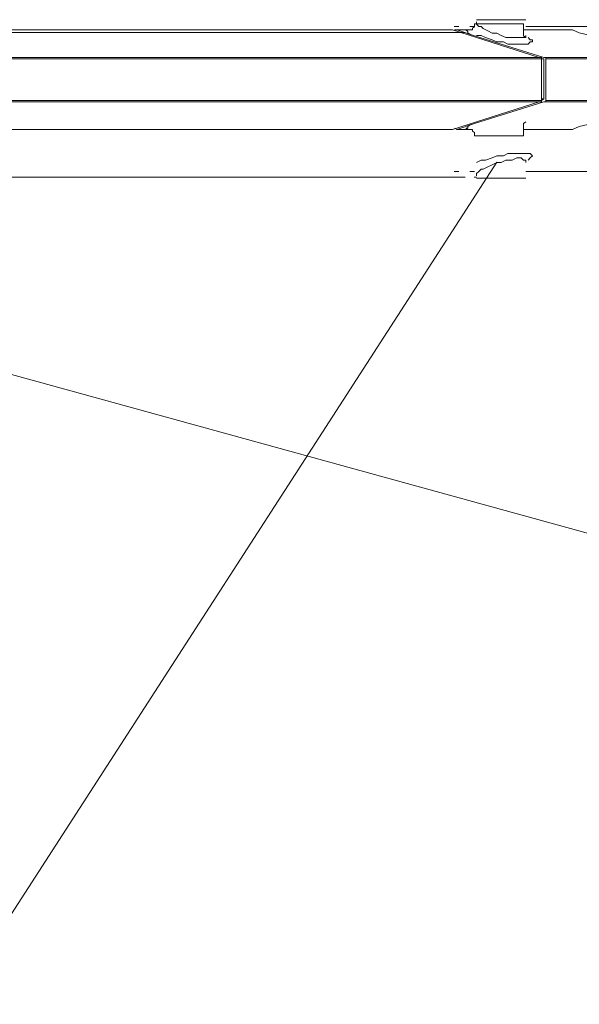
# Model space of a CAD drawing. Extents: x 44 to 177, y -263 to -14.
# Tile 81 of 256: x 129.96 to 134.71, y -189.89 to -181.54. Entities that reach past the tile are written whole.
import ezdxf

# ---------------------------------------------------------------- set-up
doc = ezdxf.new("R2010")
doc.units = 0
doc.header["$MEASUREMENT"] = 0
doc.layers.add('Livello 1', color=7, linetype='Continuous', lineweight=0)

# ---------------------------------------------------------------- blocks, each defined once
blk = doc.blocks.new('Block_0')
at = {"layer": 'Livello 1', "color": 250, "lineweight": 9, "true_color": 0x333333}
for points, knots in [([(134.2512, -181.5353), (134.2512, -181.5353), (134.2512, -181.5353), (134.2512, -181.5353), (134.2512, -181.5353), (134.2322, -181.5353), (134.2322, -181.5353), (134.2322, -181.5353), (134.1942, -181.5353), (134.1942, -181.5353), (134.1942, -181.5353), (134.1182, -181.5353), (134.1182, -181.5353), (134.1182, -181.5353), (134.0432, -181.5353), (134.0432, -181.5353), (134.0432, -181.5353), (133.9482, -181.5353), (133.9482, -181.5353), (133.9482, -181.5353), (133.8912, -181.5353), (133.8912, -181.5353), (133.8912, -181.5353), (133.8342, -181.5353), (133.8342, -181.5353)], [0, 0, 0, 0, 1, 1, 1, 2, 2, 2, 3, 3, 3, 4, 4, 4, 5, 5, 5, 6, 6, 6, 7, 7, 7, 8, 8, 8, 8]), ([(133.8342, -181.5543), (133.8342, -181.5543), (133.8342, -181.5543), (133.8342, -181.5543), (133.8342, -181.5543), (133.8342, -181.5733), (133.8342, -181.5733), (133.8342, -181.5733), (133.8532, -181.5923), (133.8532, -181.5923), (133.8532, -181.5923), (133.8722, -181.5923), (133.8722, -181.5923), (133.8722, -181.5923), (133.8912, -181.6113), (133.8912, -181.6113), (133.8912, -181.6113), (133.9292, -181.6303), (133.9292, -181.6303), (133.9292, -181.6303), (133.9672, -181.6493), (133.9672, -181.6493), (133.9672, -181.6493), (134.0052, -181.6493), (134.0052, -181.6493), (134.0052, -181.6493), (134.0432, -181.6683), (134.0432, -181.6683), (134.0432, -181.6683), (134.0812, -181.6863), (134.0812, -181.6863), (134.0812, -181.6863), (134.1182, -181.6863), (134.1182, -181.6863), (134.1182, -181.6863), (134.1372, -181.6863), (134.1372, -181.6863), (134.1372, -181.6863), (134.1752, -181.6863), (134.1752, -181.6863), (134.1752, -181.6863), (134.2132, -181.6863), (134.2132, -181.6863), (134.2132, -181.6863), (134.2322, -181.6863), (134.2322, -181.6863), (134.2322, -181.6863), (134.2512, -181.6863), (134.2512, -181.6863), (134.2512, -181.6863), (134.2512, -181.6683), (134.2512, -181.6683)], [0, 0, 0, 0, 1, 1, 1, 2, 2, 2, 3, 3, 3, 4, 4, 4, 5, 5, 5, 6, 6, 6, 7, 7, 7, 8, 8, 8, 9, 9, 9, 10, 10, 10, 11, 11, 11, 12, 12, 12, 13, 13, 13, 14, 14, 14, 15, 15, 15, 16, 16, 16, 17, 17, 17, 17]), ([(133.6286, -181.6212), (133.6286, -181.6212), (132.8926, -181.6212), (132.8926, -181.6212), (132.8926, -181.6212), (132.1376, -181.6212), (132.1376, -181.6212), (132.1376, -181.6212), (131.3446, -181.6212), (131.3446, -181.6212), (131.3446, -181.6212), (130.5326, -181.6212), (130.5326, -181.6212), (130.5326, -181.6212), (129.7206, -181.6212), (129.7206, -181.6212), (129.7206, -181.6212), (128.8526, -181.6212), (128.8526, -181.6212), (128.8526, -181.6212), (127.9836, -181.6212), (127.9836, -181.6212), (127.9836, -181.6212), (127.0966, -181.6212), (127.0966, -181.6212), (127.0966, -181.6212), (126.1906, -181.6212), (126.1906, -181.6212), (126.1906, -181.6212), (125.2846, -181.6212), (125.2846, -181.6212), (125.2846, -181.6212), (124.3406, -181.6212), (124.3406, -181.6212), (124.3406, -181.6212), (123.3966, -181.6212), (123.3966, -181.6212), (123.3966, -181.6212), (122.4336, -181.6212), (122.4336, -181.6212), (122.4336, -181.6212), (121.4706, -181.6212), (121.4706, -181.6212), (121.4706, -181.6212), (120.4886, -181.6212), (120.4886, -181.6212), (120.4886, -181.6212), (119.5066, -181.6212), (119.5066, -181.6212), (119.5066, -181.6212), (118.5256, -181.6212), (118.5256, -181.6212), (118.5256, -181.6212), (117.5246, -181.6212), (117.5246, -181.6212), (117.5246, -181.6212), (116.5426, -181.6212), (116.5426, -181.6212), (116.5426, -181.6212), (115.5426, -181.6212), (115.5426, -181.6212), (115.5426, -181.6212), (114.5416, -181.6212), (114.5416, -181.6212), (114.5416, -181.6212), (113.5606, -181.6212), (113.5606, -181.6212), (113.5606, -181.6212), (112.5596, -181.6212), (112.5596, -181.6212), (112.5596, -181.6212), (111.5776, -181.6212), (111.5776, -181.6212), (111.5776, -181.6212), (110.6146, -181.6212), (110.6146, -181.6212), (110.6146, -181.6212), (109.6336, -181.6212), (109.6336, -181.6212), (109.6336, -181.6212), (108.6896, -181.6212), (108.6896, -181.6212), (108.6896, -181.6212), (107.7266, -181.6212), (107.7266, -181.6212), (107.7266, -181.6212), (106.8016, -181.6212), (106.8016, -181.6212), (106.8016, -181.6212), (105.8766, -181.6212), (105.8766, -181.6212), (105.8766, -181.6212), (104.9696, -181.6212), (104.9696, -181.6212), (104.9696, -181.6212), (104.0826, -181.6212), (104.0826, -181.6212), (104.0826, -181.6212), (103.2146, -181.6212), (103.2146, -181.6212), (103.2146, -181.6212), (102.3646, -181.6212), (102.3646, -181.6212), (102.3646, -181.6212), (101.5336, -181.6212), (101.5336, -181.6212), (101.5336, -181.6212), (100.7226, -181.6212), (100.7226, -181.6212), (100.7226, -181.6212), (99.9486, -181.6212), (99.9486, -181.6212), (99.9486, -181.6212), (99.1746, -181.6212), (99.1746, -181.6212), (99.1746, -181.6212), (98.4376, -181.6212), (98.4376, -181.6212)], [0, 0, 0, 0, 1, 1, 1, 2, 2, 2, 3, 3, 3, 4, 4, 4, 5, 5, 5, 6, 6, 6, 7, 7, 7, 8, 8, 8, 9, 9, 9, 10, 10, 10, 11, 11, 11, 12, 12, 12, 13, 13, 13, 14, 14, 14, 15, 15, 15, 16, 16, 16, 17, 17, 17, 18, 18, 18, 19, 19, 19, 20, 20, 20, 21, 21, 21, 22, 22, 22, 23, 23, 23, 24, 24, 24, 25, 25, 25, 26, 26, 26, 27, 27, 27, 28, 28, 28, 29, 29, 29, 30, 30, 30, 31, 31, 31, 32, 32, 32, 33, 33, 33, 34, 34, 34, 35, 35, 35, 36, 36, 36, 37, 37, 37, 38, 38, 38, 39, 39, 39, 39]), ([(98.4566, -181.6212), (98.4566, -181.6212), (99.1926, -181.6212), (99.1926, -181.6212), (99.1926, -181.6212), (99.9486, -181.6212), (99.9486, -181.6212), (99.9486, -181.6212), (100.7406, -181.6212), (100.7406, -181.6212), (100.7406, -181.6212), (101.5336, -181.6212), (101.5336, -181.6212), (101.5336, -181.6212), (102.3646, -181.6212), (102.3646, -181.6212), (102.3646, -181.6212), (103.2146, -181.6212), (103.2146, -181.6212), (103.2146, -181.6212), (104.0826, -181.6212), (104.0826, -181.6212), (104.0826, -181.6212), (104.9696, -181.6212), (104.9696, -181.6212), (104.9696, -181.6212), (105.8766, -181.6212), (105.8766, -181.6212), (105.8766, -181.6212), (106.8016, -181.6212), (106.8016, -181.6212), (106.8016, -181.6212), (107.7456, -181.6212), (107.7456, -181.6212), (107.7456, -181.6212), (108.6896, -181.6212), (108.6896, -181.6212), (108.6896, -181.6212), (109.6336, -181.6212), (109.6336, -181.6212), (109.6336, -181.6212), (110.6146, -181.6212), (110.6146, -181.6212), (110.6146, -181.6212), (111.5776, -181.6212), (111.5776, -181.6212), (111.5776, -181.6212), (112.5596, -181.6212), (112.5596, -181.6212), (112.5596, -181.6212), (113.5606, -181.6212), (113.5606, -181.6212), (113.5606, -181.6212), (114.5416, -181.6212), (114.5416, -181.6212), (114.5416, -181.6212), (115.5426, -181.6212), (115.5426, -181.6212), (115.5426, -181.6212), (116.5426, -181.6212), (116.5426, -181.6212), (116.5426, -181.6212), (117.5246, -181.6212), (117.5246, -181.6212), (117.5246, -181.6212), (118.5256, -181.6212), (118.5256, -181.6212), (118.5256, -181.6212), (119.5066, -181.6212), (119.5066, -181.6212), (119.5066, -181.6212), (120.4886, -181.6212), (120.4886, -181.6212), (120.4886, -181.6212), (121.4706, -181.6212), (121.4706, -181.6212), (121.4706, -181.6212), (122.4336, -181.6212), (122.4336, -181.6212), (122.4336, -181.6212), (123.3966, -181.6212), (123.3966, -181.6212), (123.3966, -181.6212), (124.3406, -181.6212), (124.3406, -181.6212), (124.3406, -181.6212), (125.2656, -181.6212), (125.2656, -181.6212), (125.2656, -181.6212), (126.1906, -181.6212), (126.1906, -181.6212), (126.1906, -181.6212), (127.0966, -181.6212), (127.0966, -181.6212), (127.0966, -181.6212), (127.9836, -181.6212), (127.9836, -181.6212), (127.9836, -181.6212), (128.8526, -181.6212), (128.8526, -181.6212), (128.8526, -181.6212), (129.7016, -181.6212), (129.7016, -181.6212), (129.7016, -181.6212), (130.5326, -181.6212), (130.5326, -181.6212), (130.5326, -181.6212), (131.3446, -181.6212), (131.3446, -181.6212), (131.3446, -181.6212), (132.1186, -181.6212), (132.1186, -181.6212), (132.1186, -181.6212), (132.8926, -181.6212), (132.8926, -181.6212), (132.8926, -181.6212), (133.6286, -181.6212), (133.6286, -181.6212)], [0, 0, 0, 0, 1, 1, 1, 2, 2, 2, 3, 3, 3, 4, 4, 4, 5, 5, 5, 6, 6, 6, 7, 7, 7, 8, 8, 8, 9, 9, 9, 10, 10, 10, 11, 11, 11, 12, 12, 12, 13, 13, 13, 14, 14, 14, 15, 15, 15, 16, 16, 16, 17, 17, 17, 18, 18, 18, 19, 19, 19, 20, 20, 20, 21, 21, 21, 22, 22, 22, 23, 23, 23, 24, 24, 24, 25, 25, 25, 26, 26, 26, 27, 27, 27, 28, 28, 28, 29, 29, 29, 30, 30, 30, 31, 31, 31, 32, 32, 32, 33, 33, 33, 34, 34, 34, 35, 35, 35, 36, 36, 36, 37, 37, 37, 38, 38, 38, 39, 39, 39, 39]), ([(133.7382, -181.6449), (133.7382, -181.6449), (133.6052, -181.6449), (133.6052, -181.6449), (133.6052, -181.6449), (132.8662, -181.6449), (132.8662, -181.6449), (132.8662, -181.6449), (132.1082, -181.6449), (132.1082, -181.6449), (132.1082, -181.6449), (131.3122, -181.6449), (131.3122, -181.6449), (131.3122, -181.6449), (130.4972, -181.6449), (130.4972, -181.6449), (130.4972, -181.6449), (129.6632, -181.6449), (129.6632, -181.6449), (129.6632, -181.6449), (128.8102, -181.6449), (128.8102, -181.6449), (128.8102, -181.6449), (127.9382, -181.6449), (127.9382, -181.6449), (127.9382, -181.6449), (127.0482, -181.6449), (127.0482, -181.6449), (127.0482, -181.6449), (126.1382, -181.6449), (126.1382, -181.6449), (126.1382, -181.6449), (125.2092, -181.6449), (125.2092, -181.6449), (125.2092, -181.6449), (124.2802, -181.6449), (124.2802, -181.6449), (124.2802, -181.6449), (123.3332, -181.6449), (123.3332, -181.6449)], [0, 0, 0, 0, 1, 1, 1, 2, 2, 2, 3, 3, 3, 4, 4, 4, 5, 5, 5, 6, 6, 6, 7, 7, 7, 8, 8, 8, 9, 9, 9, 10, 10, 10, 11, 11, 11, 12, 12, 12, 13, 13, 13, 13]), ([(133.761, -181.6214), (133.761, -181.6214), (133.761, -181.6214), (133.761, -181.6214), (133.761, -181.6214), (133.742, -181.6214), (133.742, -181.6214)], [0, 0, 0, 0, 1, 1, 1, 2, 2, 2, 2]), ([(133.817, -181.6734), (133.817, -181.6734), (133.78, -181.6604), (133.78, -181.6604), (133.78, -181.6604), (133.761, -181.6474), (133.761, -181.6474), (133.761, -181.6474), (133.761, -181.6344), (133.761, -181.6344), (133.761, -181.6344), (133.742, -181.6214), (133.742, -181.6214), (133.742, -181.6214), (133.761, -181.6214), (133.761, -181.6214)], [0, 0, 0, 0, 1, 1, 1, 2, 2, 2, 3, 3, 3, 4, 4, 4, 5, 5, 5, 5]), ([(133.7782, -181.5923), (133.7782, -181.5923), (133.7972, -181.5923), (133.7972, -181.5923), (133.7972, -181.5923), (133.8152, -181.5923), (133.8152, -181.5923), (133.8152, -181.5923), (133.8152, -181.5733), (133.8152, -181.5733)], [0, 0, 0, 0, 1, 1, 1, 2, 2, 2, 3, 3, 3, 3]), ([(133.7986, -181.6082), (133.7986, -181.6082), (133.7986, -181.6212), (133.7986, -181.6212), (133.7986, -181.6212), (133.7796, -181.6212), (133.7796, -181.6212)], [0, 0, 0, 0, 1, 1, 1, 2, 2, 2, 2]), ([(133.8366, -181.5692), (133.8366, -181.5692), (133.8366, -181.5692), (133.8366, -181.5692), (133.8366, -181.5692), (133.8176, -181.5692), (133.8176, -181.5692), (133.8176, -181.5692), (133.8176, -181.5822), (133.8176, -181.5822)], [0, 0, 0, 0, 1, 1, 1, 2, 2, 2, 3, 3, 3, 3]), ([(133.836, -181.5694), (133.836, -181.5694), (133.855, -181.5694), (133.855, -181.5694), (133.855, -181.5694), (133.893, -181.5694), (133.893, -181.5694), (133.893, -181.5694), (133.95, -181.5694), (133.95, -181.5694), (133.95, -181.5694), (134.025, -181.5694), (134.025, -181.5694), (134.025, -181.5694), (134.101, -181.5694), (134.101, -181.5694), (134.101, -181.5694), (134.157, -181.5694), (134.157, -181.5694), (134.157, -181.5694), (134.195, -181.5694), (134.195, -181.5694), (134.195, -181.5694), (134.214, -181.5694), (134.214, -181.5694)], [0, 0, 0, 0, 1, 1, 1, 2, 2, 2, 3, 3, 3, 4, 4, 4, 5, 5, 5, 6, 6, 6, 7, 7, 7, 8, 8, 8, 8]), ([(134.2326, -181.5822), (134.2326, -181.5822), (134.2326, -181.5692), (134.2326, -181.5692), (134.2326, -181.5692), (134.2136, -181.5692), (134.2136, -181.5692)], [0, 0, 0, 0, 1, 1, 1, 2, 2, 2, 2]), ([(134.629, -181.6214), (134.629, -181.6214), (134.629, -181.6214), (134.629, -181.6214), (134.629, -181.6214), (134.648, -181.6214), (134.648, -181.6214)], [0, 0, 0, 0, 1, 1, 1, 2, 2, 2, 2]), ([(140.5952, -181.5923), (140.5952, -181.5923), (140.4052, -181.5923), (140.4052, -181.5923), (140.4052, -181.5923), (140.0832, -181.5923), (140.0832, -181.5923), (140.0832, -181.5923), (139.7242, -181.5923), (139.7242, -181.5923), (139.7242, -181.5923), (139.3262, -181.5923), (139.3262, -181.5923), (139.3262, -181.5923), (138.8902, -181.5923), (138.8902, -181.5923), (138.8902, -181.5923), (138.4362, -181.5923), (138.4362, -181.5923), (138.4362, -181.5923), (137.9432, -181.5923), (137.9432, -181.5923), (137.9432, -181.5923), (137.3942, -181.5923), (137.3942, -181.5923), (137.3942, -181.5923), (136.8452, -181.5923), (136.8452, -181.5923), (136.8452, -181.5923), (136.2392, -181.5923), (136.2392, -181.5923), (136.2392, -181.5923), (135.6142, -181.5923), (135.6142, -181.5923), (135.6142, -181.5923), (134.9522, -181.5923), (134.9522, -181.5923), (134.9522, -181.5923), (134.6682, -181.5923), (134.6682, -181.5923)], [0, 0, 0, 0, 1, 1, 1, 2, 2, 2, 3, 3, 3, 4, 4, 4, 5, 5, 5, 6, 6, 6, 7, 7, 7, 8, 8, 8, 9, 9, 9, 10, 10, 10, 11, 11, 11, 12, 12, 12, 13, 13, 13, 13]), ([(135.63, -181.8164), (135.63, -181.8164), (135.63, -181.8164), (135.63, -181.8164), (135.63, -181.8164), (135.385, -181.7774), (135.385, -181.7774), (135.385, -181.7774), (135.139, -181.7384), (135.139, -181.7384), (135.139, -181.7384), (134.875, -181.6864), (134.875, -181.6864), (134.875, -181.6864), (134.705, -181.6474), (134.705, -181.6474)], [0, 0, 0, 0, 1, 1, 1, 2, 2, 2, 3, 3, 3, 4, 4, 4, 5, 5, 5, 5]), ([(134.2702, -181.6863), (134.2702, -181.6863), (134.2702, -181.6863), (134.2702, -181.6863), (134.2702, -181.6863), (134.2892, -181.7053), (134.2892, -181.7053), (134.2892, -181.7053), (134.3082, -181.7053), (134.3082, -181.7053), (134.3082, -181.7053), (134.3082, -181.7243), (134.3082, -181.7243), (134.3082, -181.7243), (134.2892, -181.7243), (134.2892, -181.7243), (134.2892, -181.7243), (134.2702, -181.7433), (134.2702, -181.7433), (134.2702, -181.7433), (134.2512, -181.7433), (134.2512, -181.7433), (134.2512, -181.7433), (134.2322, -181.7433), (134.2322, -181.7433), (134.2322, -181.7433), (134.1942, -181.7433), (134.1942, -181.7433), (134.1942, -181.7433), (134.1562, -181.7433), (134.1562, -181.7433), (134.1562, -181.7433), (134.0992, -181.7433), (134.0992, -181.7433), (134.0992, -181.7433), (134.0622, -181.7243), (134.0622, -181.7243), (134.0622, -181.7243), (134.0052, -181.7243), (134.0052, -181.7243), (134.0052, -181.7243), (133.9672, -181.7053), (133.9672, -181.7053), (133.9672, -181.7053), (133.9102, -181.6863), (133.9102, -181.6863), (133.9102, -181.6863), (133.8722, -181.6683), (133.8722, -181.6683), (133.8722, -181.6683), (133.8342, -181.6683), (133.8342, -181.6683)], [0, 0, 0, 0, 1, 1, 1, 2, 2, 2, 3, 3, 3, 4, 4, 4, 5, 5, 5, 6, 6, 6, 7, 7, 7, 8, 8, 8, 9, 9, 9, 10, 10, 10, 11, 11, 11, 12, 12, 12, 13, 13, 13, 14, 14, 14, 15, 15, 15, 16, 16, 16, 17, 17, 17, 17]), ([(134.2516, -181.6862), (134.2516, -181.6862), (134.2516, -181.6862), (134.2516, -181.6862), (134.2516, -181.6862), (134.2326, -181.6732), (134.2326, -181.6732)], [0, 0, 0, 0, 1, 1, 1, 2, 2, 2, 2]), ([(97.7016, -181.8552), (97.7016, -181.8552), (98.4566, -181.8552), (98.4566, -181.8552), (98.4566, -181.8552), (99.2116, -181.8552), (99.2116, -181.8552), (99.2116, -181.8552), (100.0236, -181.8552), (100.0236, -181.8552), (100.0236, -181.8552), (100.8356, -181.8552), (100.8356, -181.8552), (100.8356, -181.8552), (101.6846, -181.8552), (101.6846, -181.8552), (101.6846, -181.8552), (102.5346, -181.8552), (102.5346, -181.8552), (102.5346, -181.8552), (103.4216, -181.8552), (103.4216, -181.8552), (103.4216, -181.8552), (104.3286, -181.8552), (104.3286, -181.8552), (104.3286, -181.8552), (105.2346, -181.8552), (105.2346, -181.8552), (105.2346, -181.8552), (106.1596, -181.8552), (106.1596, -181.8552), (106.1596, -181.8552), (107.1226, -181.8552), (107.1226, -181.8552), (107.1226, -181.8552), (108.0666, -181.8552), (108.0666, -181.8552), (108.0666, -181.8552), (109.0476, -181.8552), (109.0476, -181.8552), (109.0476, -181.8552), (110.0296, -181.8552), (110.0296, -181.8552), (110.0296, -181.8552), (111.0116, -181.8552), (111.0116, -181.8552), (111.0116, -181.8552), (112.0116, -181.8552), (112.0116, -181.8552), (112.0116, -181.8552), (113.0126, -181.8552), (113.0126, -181.8552), (113.0126, -181.8552), (114.0136, -181.8552), (114.0136, -181.8552), (114.0136, -181.8552), (115.0326, -181.8552), (115.0326, -181.8552), (115.0326, -181.8552), (116.0336, -181.8552), (116.0336, -181.8552), (116.0336, -181.8552), (117.0526, -181.8552), (117.0526, -181.8552), (117.0526, -181.8552), (118.0536, -181.8552), (118.0536, -181.8552), (118.0536, -181.8552), (119.0726, -181.8552), (119.0726, -181.8552), (119.0726, -181.8552), (120.0736, -181.8552), (120.0736, -181.8552), (120.0736, -181.8552), (121.0556, -181.8552), (121.0556, -181.8552), (121.0556, -181.8552), (122.0556, -181.8552), (122.0556, -181.8552), (122.0556, -181.8552), (123.0376, -181.8552), (123.0376, -181.8552), (123.0376, -181.8552), (124.0006, -181.8552), (124.0006, -181.8552), (124.0006, -181.8552), (124.9636, -181.8552), (124.9636, -181.8552), (124.9636, -181.8552), (125.9076, -181.8552), (125.9076, -181.8552), (125.9076, -181.8552), (126.8326, -181.8552), (126.8326, -181.8552), (126.8326, -181.8552), (127.7576, -181.8552), (127.7576, -181.8552), (127.7576, -181.8552), (128.6636, -181.8552), (128.6636, -181.8552), (128.6636, -181.8552), (129.5316, -181.8552), (129.5316, -181.8552), (129.5316, -181.8552), (130.4006, -181.8552), (130.4006, -181.8552), (130.4006, -181.8552), (131.2316, -181.8552), (131.2316, -181.8552), (131.2316, -181.8552), (132.0616, -181.8552), (132.0616, -181.8552), (132.0616, -181.8552), (132.8546, -181.8552), (132.8546, -181.8552), (132.8546, -181.8552), (133.6286, -181.8552), (133.6286, -181.8552), (133.6286, -181.8552), (134.3656, -181.8552), (134.3656, -181.8552)], [0, 0, 0, 0, 1, 1, 1, 2, 2, 2, 3, 3, 3, 4, 4, 4, 5, 5, 5, 6, 6, 6, 7, 7, 7, 8, 8, 8, 9, 9, 9, 10, 10, 10, 11, 11, 11, 12, 12, 12, 13, 13, 13, 14, 14, 14, 15, 15, 15, 16, 16, 16, 17, 17, 17, 18, 18, 18, 19, 19, 19, 20, 20, 20, 21, 21, 21, 22, 22, 22, 23, 23, 23, 24, 24, 24, 25, 25, 25, 26, 26, 26, 27, 27, 27, 28, 28, 28, 29, 29, 29, 30, 30, 30, 31, 31, 31, 32, 32, 32, 33, 33, 33, 34, 34, 34, 35, 35, 35, 36, 36, 36, 37, 37, 37, 38, 38, 38, 39, 39, 39, 40, 40, 40, 40]), ([(134.3836, -181.8682), (134.3836, -181.8682), (133.6286, -181.8682), (133.6286, -181.8682), (133.6286, -181.8682), (132.8546, -181.8682), (132.8546, -181.8682), (132.8546, -181.8682), (132.0616, -181.8682), (132.0616, -181.8682), (132.0616, -181.8682), (131.2496, -181.8682), (131.2496, -181.8682), (131.2496, -181.8682), (130.4006, -181.8682), (130.4006, -181.8682), (130.4006, -181.8682), (129.5506, -181.8682), (129.5506, -181.8682), (129.5506, -181.8682), (128.6636, -181.8682), (128.6636, -181.8682), (128.6636, -181.8682), (127.7576, -181.8682), (127.7576, -181.8682), (127.7576, -181.8682), (126.8516, -181.8682), (126.8516, -181.8682), (126.8516, -181.8682), (125.9076, -181.8682), (125.9076, -181.8682), (125.9076, -181.8682), (124.9636, -181.8682), (124.9636, -181.8682), (124.9636, -181.8682), (124.0006, -181.8682), (124.0006, -181.8682), (124.0006, -181.8682), (123.0376, -181.8682), (123.0376, -181.8682), (123.0376, -181.8682), (122.0556, -181.8682), (122.0556, -181.8682), (122.0556, -181.8682), (121.0736, -181.8682), (121.0736, -181.8682), (121.0736, -181.8682), (120.0736, -181.8682), (120.0736, -181.8682), (120.0736, -181.8682), (119.0726, -181.8682), (119.0726, -181.8682), (119.0726, -181.8682), (118.0536, -181.8682), (118.0536, -181.8682), (118.0536, -181.8682), (117.0526, -181.8682), (117.0526, -181.8682), (117.0526, -181.8682), (116.0336, -181.8682), (116.0336, -181.8682), (116.0336, -181.8682), (115.0326, -181.8682), (115.0326, -181.8682), (115.0326, -181.8682), (114.0136, -181.8682), (114.0136, -181.8682), (114.0136, -181.8682), (113.0126, -181.8682), (113.0126, -181.8682), (113.0126, -181.8682), (112.0116, -181.8682), (112.0116, -181.8682), (112.0116, -181.8682), (111.0116, -181.8682), (111.0116, -181.8682), (111.0116, -181.8682), (110.0106, -181.8682), (110.0106, -181.8682), (110.0106, -181.8682), (109.0476, -181.8682), (109.0476, -181.8682), (109.0476, -181.8682), (108.0666, -181.8682), (108.0666, -181.8682), (108.0666, -181.8682), (107.1036, -181.8682), (107.1036, -181.8682), (107.1036, -181.8682), (106.1596, -181.8682), (106.1596, -181.8682), (106.1596, -181.8682), (105.2346, -181.8682), (105.2346, -181.8682), (105.2346, -181.8682), (104.3096, -181.8682), (104.3096, -181.8682), (104.3096, -181.8682), (103.4216, -181.8682), (103.4216, -181.8682), (103.4216, -181.8682), (102.5346, -181.8682), (102.5346, -181.8682), (102.5346, -181.8682), (101.6666, -181.8682), (101.6666, -181.8682), (101.6666, -181.8682), (100.8356, -181.8682), (100.8356, -181.8682), (100.8356, -181.8682), (100.0046, -181.8682), (100.0046, -181.8682), (100.0046, -181.8682), (99.2116, -181.8682), (99.2116, -181.8682), (99.2116, -181.8682), (98.4376, -181.8682), (98.4376, -181.8682), (98.4376, -181.8682), (97.7016, -181.8682), (97.7016, -181.8682)], [0, 0, 0, 0, 1, 1, 1, 2, 2, 2, 3, 3, 3, 4, 4, 4, 5, 5, 5, 6, 6, 6, 7, 7, 7, 8, 8, 8, 9, 9, 9, 10, 10, 10, 11, 11, 11, 12, 12, 12, 13, 13, 13, 14, 14, 14, 15, 15, 15, 16, 16, 16, 17, 17, 17, 18, 18, 18, 19, 19, 19, 20, 20, 20, 21, 21, 21, 22, 22, 22, 23, 23, 23, 24, 24, 24, 25, 25, 25, 26, 26, 26, 27, 27, 27, 28, 28, 28, 29, 29, 29, 30, 30, 30, 31, 31, 31, 32, 32, 32, 33, 33, 33, 34, 34, 34, 35, 35, 35, 36, 36, 36, 37, 37, 37, 38, 38, 38, 39, 39, 39, 40, 40, 40, 40]), ([(134.3656, -181.8552), (134.3656, -181.8552), (134.3836, -181.8552), (134.3836, -181.8552), (134.3836, -181.8552), (134.3836, -181.8682), (134.3836, -181.8682)], [0, 0, 0, 0, 1, 1, 1, 2, 2, 2, 2]), ([(134.422, -181.8684), (134.422, -181.8684), (134.422, -181.8684), (134.422, -181.8684), (134.422, -181.8684), (134.422, -181.8554), (134.422, -181.8554), (134.422, -181.8554), (134.403, -181.8554), (134.403, -181.8554)], [0, 0, 0, 0, 1, 1, 1, 2, 2, 2, 3, 3, 3, 3]), ([(97.7016, -182.2202), (97.7016, -182.2202), (98.4376, -182.2202), (98.4376, -182.2202), (98.4376, -182.2202), (99.2116, -182.2202), (99.2116, -182.2202), (99.2116, -182.2202), (100.0046, -182.2202), (100.0046, -182.2202), (100.0046, -182.2202), (100.8356, -182.2202), (100.8356, -182.2202), (100.8356, -182.2202), (101.6666, -182.2202), (101.6666, -182.2202), (101.6666, -182.2202), (102.5346, -182.2202), (102.5346, -182.2202), (102.5346, -182.2202), (103.4216, -182.2202), (103.4216, -182.2202), (103.4216, -182.2202), (104.3096, -182.2202), (104.3096, -182.2202), (104.3096, -182.2202), (105.2346, -182.2202), (105.2346, -182.2202), (105.2346, -182.2202), (106.1596, -182.2202), (106.1596, -182.2202), (106.1596, -182.2202), (107.1036, -182.2202), (107.1036, -182.2202), (107.1036, -182.2202), (108.0666, -182.2202), (108.0666, -182.2202), (108.0666, -182.2202), (109.0476, -182.2202), (109.0476, -182.2202), (109.0476, -182.2202), (110.0106, -182.2202), (110.0106, -182.2202), (110.0106, -182.2202), (111.0116, -182.2202), (111.0116, -182.2202), (111.0116, -182.2202), (112.0116, -182.2202), (112.0116, -182.2202), (112.0116, -182.2202), (113.0126, -182.2202), (113.0126, -182.2202), (113.0126, -182.2202), (114.0136, -182.2202), (114.0136, -182.2202), (114.0136, -182.2202), (115.0326, -182.2202), (115.0326, -182.2202), (115.0326, -182.2202), (116.0336, -182.2202), (116.0336, -182.2202), (116.0336, -182.2202), (117.0526, -182.2202), (117.0526, -182.2202), (117.0526, -182.2202), (118.0536, -182.2202), (118.0536, -182.2202), (118.0536, -182.2202), (119.0726, -182.2202), (119.0726, -182.2202), (119.0726, -182.2202), (120.0736, -182.2202), (120.0736, -182.2202), (120.0736, -182.2202), (121.0736, -182.2202), (121.0736, -182.2202), (121.0736, -182.2202), (122.0556, -182.2202), (122.0556, -182.2202), (122.0556, -182.2202), (123.0376, -182.2202), (123.0376, -182.2202), (123.0376, -182.2202), (124.0006, -182.2202), (124.0006, -182.2202), (124.0006, -182.2202), (124.9636, -182.2202), (124.9636, -182.2202), (124.9636, -182.2202), (125.9076, -182.2202), (125.9076, -182.2202), (125.9076, -182.2202), (126.8516, -182.2202), (126.8516, -182.2202), (126.8516, -182.2202), (127.7576, -182.2202), (127.7576, -182.2202), (127.7576, -182.2202), (128.6636, -182.2202), (128.6636, -182.2202), (128.6636, -182.2202), (129.5506, -182.2202), (129.5506, -182.2202), (129.5506, -182.2202), (130.4006, -182.2202), (130.4006, -182.2202), (130.4006, -182.2202), (131.2496, -182.2202), (131.2496, -182.2202), (131.2496, -182.2202), (132.0616, -182.2202), (132.0616, -182.2202), (132.0616, -182.2202), (132.8546, -182.2202), (132.8546, -182.2202), (132.8546, -182.2202), (133.6286, -182.2202), (133.6286, -182.2202), (133.6286, -182.2202), (134.3836, -182.2202), (134.3836, -182.2202)], [0, 0, 0, 0, 1, 1, 1, 2, 2, 2, 3, 3, 3, 4, 4, 4, 5, 5, 5, 6, 6, 6, 7, 7, 7, 8, 8, 8, 9, 9, 9, 10, 10, 10, 11, 11, 11, 12, 12, 12, 13, 13, 13, 14, 14, 14, 15, 15, 15, 16, 16, 16, 17, 17, 17, 18, 18, 18, 19, 19, 19, 20, 20, 20, 21, 21, 21, 22, 22, 22, 23, 23, 23, 24, 24, 24, 25, 25, 25, 26, 26, 26, 27, 27, 27, 28, 28, 28, 29, 29, 29, 30, 30, 30, 31, 31, 31, 32, 32, 32, 33, 33, 33, 34, 34, 34, 35, 35, 35, 36, 36, 36, 37, 37, 37, 38, 38, 38, 39, 39, 39, 40, 40, 40, 40]), ([(134.3656, -182.2332), (134.3656, -182.2332), (133.6286, -182.2332), (133.6286, -182.2332), (133.6286, -182.2332), (132.8546, -182.2332), (132.8546, -182.2332), (132.8546, -182.2332), (132.0616, -182.2332), (132.0616, -182.2332), (132.0616, -182.2332), (131.2316, -182.2332), (131.2316, -182.2332), (131.2316, -182.2332), (130.4006, -182.2332), (130.4006, -182.2332), (130.4006, -182.2332), (129.5316, -182.2332), (129.5316, -182.2332), (129.5316, -182.2332), (128.6636, -182.2332), (128.6636, -182.2332), (128.6636, -182.2332), (127.7576, -182.2332), (127.7576, -182.2332), (127.7576, -182.2332), (126.8326, -182.2332), (126.8326, -182.2332), (126.8326, -182.2332), (125.9076, -182.2332), (125.9076, -182.2332), (125.9076, -182.2332), (124.9636, -182.2332), (124.9636, -182.2332), (124.9636, -182.2332), (124.0006, -182.2332), (124.0006, -182.2332), (124.0006, -182.2332), (123.0376, -182.2332), (123.0376, -182.2332), (123.0376, -182.2332), (122.0556, -182.2332), (122.0556, -182.2332), (122.0556, -182.2332), (121.0556, -182.2332), (121.0556, -182.2332), (121.0556, -182.2332), (120.0736, -182.2332), (120.0736, -182.2332), (120.0736, -182.2332), (119.0726, -182.2332), (119.0726, -182.2332), (119.0726, -182.2332), (118.0536, -182.2332), (118.0536, -182.2332), (118.0536, -182.2332), (117.0526, -182.2332), (117.0526, -182.2332), (117.0526, -182.2332), (116.0336, -182.2332), (116.0336, -182.2332), (116.0336, -182.2332), (115.0326, -182.2332), (115.0326, -182.2332), (115.0326, -182.2332), (114.0136, -182.2332), (114.0136, -182.2332), (114.0136, -182.2332), (113.0126, -182.2332), (113.0126, -182.2332), (113.0126, -182.2332), (112.0116, -182.2332), (112.0116, -182.2332), (112.0116, -182.2332), (111.0116, -182.2332), (111.0116, -182.2332), (111.0116, -182.2332), (110.0296, -182.2332), (110.0296, -182.2332), (110.0296, -182.2332), (109.0476, -182.2332), (109.0476, -182.2332), (109.0476, -182.2332), (108.0666, -182.2332), (108.0666, -182.2332), (108.0666, -182.2332), (107.1226, -182.2332), (107.1226, -182.2332), (107.1226, -182.2332), (106.1596, -182.2332), (106.1596, -182.2332), (106.1596, -182.2332), (105.2346, -182.2332), (105.2346, -182.2332), (105.2346, -182.2332), (104.3286, -182.2332), (104.3286, -182.2332), (104.3286, -182.2332), (103.4216, -182.2332), (103.4216, -182.2332), (103.4216, -182.2332), (102.5346, -182.2332), (102.5346, -182.2332), (102.5346, -182.2332), (101.6846, -182.2332), (101.6846, -182.2332), (101.6846, -182.2332), (100.8356, -182.2332), (100.8356, -182.2332), (100.8356, -182.2332), (100.0236, -182.2332), (100.0236, -182.2332), (100.0236, -182.2332), (99.2116, -182.2332), (99.2116, -182.2332), (99.2116, -182.2332), (98.4566, -182.2332), (98.4566, -182.2332), (98.4566, -182.2332), (97.7016, -182.2332), (97.7016, -182.2332)], [0, 0, 0, 0, 1, 1, 1, 2, 2, 2, 3, 3, 3, 4, 4, 4, 5, 5, 5, 6, 6, 6, 7, 7, 7, 8, 8, 8, 9, 9, 9, 10, 10, 10, 11, 11, 11, 12, 12, 12, 13, 13, 13, 14, 14, 14, 15, 15, 15, 16, 16, 16, 17, 17, 17, 18, 18, 18, 19, 19, 19, 20, 20, 20, 21, 21, 21, 22, 22, 22, 23, 23, 23, 24, 24, 24, 25, 25, 25, 26, 26, 26, 27, 27, 27, 28, 28, 28, 29, 29, 29, 30, 30, 30, 31, 31, 31, 32, 32, 32, 33, 33, 33, 34, 34, 34, 35, 35, 35, 36, 36, 36, 37, 37, 37, 38, 38, 38, 39, 39, 39, 40, 40, 40, 40]), ([(134.3836, -182.2202), (134.3836, -182.2202), (134.3836, -182.2202), (134.3836, -182.2202), (134.3836, -182.2202), (134.3836, -182.2332), (134.3836, -182.2332), (134.3836, -182.2332), (134.3656, -182.2332), (134.3656, -182.2332)], [0, 0, 0, 0, 1, 1, 1, 2, 2, 2, 3, 3, 3, 3]), ([(134.403, -182.2334), (134.403, -182.2334), (134.422, -182.2334), (134.422, -182.2334), (134.422, -182.2334), (134.422, -182.2204), (134.422, -182.2204)], [0, 0, 0, 0, 1, 1, 1, 2, 2, 2, 2]), ([(134.705, -182.4414), (134.705, -182.4414), (134.875, -182.4024), (134.875, -182.4024), (134.875, -182.4024), (135.139, -182.3504), (135.139, -182.3504), (135.139, -182.3504), (135.385, -182.3114), (135.385, -182.3114), (135.385, -182.3114), (135.63, -182.2724), (135.63, -182.2724)], [0, 0, 0, 0, 1, 1, 1, 2, 2, 2, 3, 3, 3, 4, 4, 4, 4]), ([(134.2326, -182.4152), (134.2326, -182.4152), (134.2326, -182.4152), (134.2326, -182.4152), (134.2326, -182.4152), (134.2516, -182.4022), (134.2516, -182.4022)], [0, 0, 0, 0, 1, 1, 1, 2, 2, 2, 2]), ([(98.4376, -182.4672), (98.4376, -182.4672), (99.1746, -182.4672), (99.1746, -182.4672), (99.1746, -182.4672), (99.9486, -182.4672), (99.9486, -182.4672), (99.9486, -182.4672), (100.7226, -182.4672), (100.7226, -182.4672), (100.7226, -182.4672), (101.5336, -182.4672), (101.5336, -182.4672), (101.5336, -182.4672), (102.3646, -182.4672), (102.3646, -182.4672), (102.3646, -182.4672), (103.2146, -182.4672), (103.2146, -182.4672), (103.2146, -182.4672), (104.0826, -182.4672), (104.0826, -182.4672), (104.0826, -182.4672), (104.9696, -182.4672), (104.9696, -182.4672), (104.9696, -182.4672), (105.8766, -182.4672), (105.8766, -182.4672), (105.8766, -182.4672), (106.8016, -182.4672), (106.8016, -182.4672), (106.8016, -182.4672), (107.7266, -182.4672), (107.7266, -182.4672), (107.7266, -182.4672), (108.6896, -182.4672), (108.6896, -182.4672), (108.6896, -182.4672), (109.6336, -182.4672), (109.6336, -182.4672), (109.6336, -182.4672), (110.6146, -182.4672), (110.6146, -182.4672), (110.6146, -182.4672), (111.5776, -182.4672), (111.5776, -182.4672), (111.5776, -182.4672), (112.5596, -182.4672), (112.5596, -182.4672), (112.5596, -182.4672), (113.5606, -182.4672), (113.5606, -182.4672), (113.5606, -182.4672), (114.5416, -182.4672), (114.5416, -182.4672), (114.5416, -182.4672), (115.5426, -182.4672), (115.5426, -182.4672), (115.5426, -182.4672), (116.5426, -182.4672), (116.5426, -182.4672), (116.5426, -182.4672), (117.5246, -182.4672), (117.5246, -182.4672), (117.5246, -182.4672), (118.5256, -182.4672), (118.5256, -182.4672), (118.5256, -182.4672), (119.5066, -182.4672), (119.5066, -182.4672), (119.5066, -182.4672), (120.4886, -182.4672), (120.4886, -182.4672), (120.4886, -182.4672), (121.4706, -182.4672), (121.4706, -182.4672), (121.4706, -182.4672), (122.4336, -182.4672), (122.4336, -182.4672), (122.4336, -182.4672), (123.3966, -182.4672), (123.3966, -182.4672), (123.3966, -182.4672), (124.3406, -182.4672), (124.3406, -182.4672), (124.3406, -182.4672), (125.2846, -182.4672), (125.2846, -182.4672), (125.2846, -182.4672), (126.1906, -182.4672), (126.1906, -182.4672), (126.1906, -182.4672), (127.0966, -182.4672), (127.0966, -182.4672), (127.0966, -182.4672), (127.9836, -182.4672), (127.9836, -182.4672), (127.9836, -182.4672), (128.8526, -182.4672), (128.8526, -182.4672), (128.8526, -182.4672), (129.7206, -182.4672), (129.7206, -182.4672), (129.7206, -182.4672), (130.5326, -182.4672), (130.5326, -182.4672), (130.5326, -182.4672), (131.3446, -182.4672), (131.3446, -182.4672), (131.3446, -182.4672), (132.1376, -182.4672), (132.1376, -182.4672), (132.1376, -182.4672), (132.8926, -182.4672), (132.8926, -182.4672), (132.8926, -182.4672), (133.6286, -182.4672), (133.6286, -182.4672)], [0, 0, 0, 0, 1, 1, 1, 2, 2, 2, 3, 3, 3, 4, 4, 4, 5, 5, 5, 6, 6, 6, 7, 7, 7, 8, 8, 8, 9, 9, 9, 10, 10, 10, 11, 11, 11, 12, 12, 12, 13, 13, 13, 14, 14, 14, 15, 15, 15, 16, 16, 16, 17, 17, 17, 18, 18, 18, 19, 19, 19, 20, 20, 20, 21, 21, 21, 22, 22, 22, 23, 23, 23, 24, 24, 24, 25, 25, 25, 26, 26, 26, 27, 27, 27, 28, 28, 28, 29, 29, 29, 30, 30, 30, 31, 31, 31, 32, 32, 32, 33, 33, 33, 34, 34, 34, 35, 35, 35, 36, 36, 36, 37, 37, 37, 38, 38, 38, 39, 39, 39, 39]), ([(133.761, -182.4674), (133.761, -182.4674), (133.742, -182.4544), (133.742, -182.4544), (133.742, -182.4544), (133.761, -182.4544), (133.761, -182.4544), (133.761, -182.4544), (133.761, -182.4414), (133.761, -182.4414), (133.761, -182.4414), (133.78, -182.4284), (133.78, -182.4284), (133.78, -182.4284), (133.817, -182.4154), (133.817, -182.4154)], [0, 0, 0, 0, 1, 1, 1, 2, 2, 2, 3, 3, 3, 4, 4, 4, 5, 5, 5, 5]), ([(133.761, -182.4674), (133.761, -182.4674), (133.761, -182.4674), (133.761, -182.4674), (133.761, -182.4674), (133.742, -182.4674), (133.742, -182.4674)], [0, 0, 0, 0, 1, 1, 1, 2, 2, 2, 2]), ([(133.7796, -182.4672), (133.7796, -182.4672), (133.7796, -182.4672), (133.7796, -182.4672), (133.7796, -182.4672), (133.7986, -182.4672), (133.7986, -182.4672)], [0, 0, 0, 0, 1, 1, 1, 2, 2, 2, 2]), ([(133.7986, -182.4672), (133.7986, -182.4672), (133.7986, -182.4802), (133.7986, -182.4802), (133.7986, -182.4802), (133.8176, -182.4932), (133.8176, -182.4932)], [0, 0, 0, 0, 1, 1, 1, 2, 2, 2, 2]), ([(133.8176, -182.5062), (133.8176, -182.5062), (133.8176, -182.5062), (133.8176, -182.5062), (133.8176, -182.5062), (133.8176, -182.5192), (133.8176, -182.5192), (133.8176, -182.5192), (133.8366, -182.5192), (133.8366, -182.5192)], [0, 0, 0, 0, 1, 1, 1, 2, 2, 2, 3, 3, 3, 3]), ([(134.214, -182.5194), (134.214, -182.5194), (134.214, -182.5194), (134.214, -182.5194), (134.214, -182.5194), (134.195, -182.5194), (134.195, -182.5194), (134.195, -182.5194), (134.157, -182.5194), (134.157, -182.5194), (134.157, -182.5194), (134.101, -182.5194), (134.101, -182.5194), (134.101, -182.5194), (134.025, -182.5194), (134.025, -182.5194), (134.025, -182.5194), (133.95, -182.5194), (133.95, -182.5194), (133.95, -182.5194), (133.893, -182.5194), (133.893, -182.5194), (133.893, -182.5194), (133.855, -182.5194), (133.855, -182.5194), (133.855, -182.5194), (133.836, -182.5194), (133.836, -182.5194)], [0, 0, 0, 0, 1, 1, 1, 2, 2, 2, 3, 3, 3, 4, 4, 4, 5, 5, 5, 6, 6, 6, 7, 7, 7, 8, 8, 8, 9, 9, 9, 9]), ([(134.2136, -182.5192), (134.2136, -182.5192), (134.2136, -182.5192), (134.2136, -182.5192), (134.2136, -182.5192), (134.2326, -182.5192), (134.2326, -182.5192), (134.2326, -182.5192), (134.2326, -182.5062), (134.2326, -182.5062)], [0, 0, 0, 0, 1, 1, 1, 2, 2, 2, 3, 3, 3, 3]), ([(133.8342, -182.7463), (133.8342, -182.7463), (133.8722, -182.7273), (133.8722, -182.7273), (133.8722, -182.7273), (133.9102, -182.7273), (133.9102, -182.7273), (133.9102, -182.7273), (133.9672, -182.7083), (133.9672, -182.7083), (133.9672, -182.7083), (134.0052, -182.6893), (134.0052, -182.6893), (134.0052, -182.6893), (134.0622, -182.6893), (134.0622, -182.6893), (134.0622, -182.6893), (134.0992, -182.6703), (134.0992, -182.6703), (134.0992, -182.6703), (134.1562, -182.6703), (134.1562, -182.6703), (134.1562, -182.6703), (134.1942, -182.6703), (134.1942, -182.6703), (134.1942, -182.6703), (134.2322, -182.6703), (134.2322, -182.6703), (134.2322, -182.6703), (134.2512, -182.6703), (134.2512, -182.6703), (134.2512, -182.6703), (134.2702, -182.6703), (134.2702, -182.6703), (134.2702, -182.6703), (134.2892, -182.6703), (134.2892, -182.6703), (134.2892, -182.6703), (134.3082, -182.6893), (134.3082, -182.6893), (134.3082, -182.6893), (134.2892, -182.7083), (134.2892, -182.7083), (134.2892, -182.7083), (134.2702, -182.7273), (134.2702, -182.7273)], [0, 0, 0, 0, 1, 1, 1, 2, 2, 2, 3, 3, 3, 4, 4, 4, 5, 5, 5, 6, 6, 6, 7, 7, 7, 8, 8, 8, 9, 9, 9, 10, 10, 10, 11, 11, 11, 12, 12, 12, 13, 13, 13, 14, 14, 14, 15, 15, 15, 15]), ([(134.2512, -182.7463), (134.2512, -182.7463), (134.2512, -182.7463), (134.2512, -182.7463), (134.2512, -182.7463), (134.2512, -182.7273), (134.2512, -182.7273), (134.2512, -182.7273), (134.2322, -182.7273), (134.2322, -182.7273), (134.2322, -182.7273), (134.2132, -182.7083), (134.2132, -182.7083), (134.2132, -182.7083), (134.1752, -182.7083), (134.1752, -182.7083), (134.1752, -182.7083), (134.1372, -182.7273), (134.1372, -182.7273), (134.1372, -182.7273), (134.1182, -182.7273), (134.1182, -182.7273), (134.1182, -182.7273), (134.0812, -182.7273), (134.0812, -182.7273), (134.0812, -182.7273), (134.0432, -182.7463), (134.0432, -182.7463), (134.0432, -182.7463), (134.0052, -182.7463), (134.0052, -182.7463), (134.0052, -182.7463), (133.9672, -182.7653), (133.9672, -182.7653), (133.9672, -182.7653), (133.9292, -182.7843), (133.9292, -182.7843), (133.9292, -182.7843), (133.8912, -182.8033), (133.8912, -182.8033), (133.8912, -182.8033), (133.8722, -182.8033), (133.8722, -182.8033), (133.8722, -182.8033), (133.8532, -182.8223), (133.8532, -182.8223), (133.8532, -182.8223), (133.8342, -182.8413), (133.8342, -182.8413), (133.8342, -182.8413), (133.8342, -182.8593), (133.8342, -182.8593)], [0, 0, 0, 0, 1, 1, 1, 2, 2, 2, 3, 3, 3, 4, 4, 4, 5, 5, 5, 6, 6, 6, 7, 7, 7, 8, 8, 8, 9, 9, 9, 10, 10, 10, 11, 11, 11, 12, 12, 12, 13, 13, 13, 14, 14, 14, 15, 15, 15, 16, 16, 16, 17, 17, 17, 17]), ([(123.3332, -182.8719), (123.3332, -182.8719), (124.2802, -182.8719), (124.2802, -182.8719), (124.2802, -182.8719), (125.2092, -182.8719), (125.2092, -182.8719), (125.2092, -182.8719), (126.1382, -182.8719), (126.1382, -182.8719), (126.1382, -182.8719), (127.0482, -182.8719), (127.0482, -182.8719), (127.0482, -182.8719), (127.9382, -182.8719), (127.9382, -182.8719), (127.9382, -182.8719), (128.8102, -182.8719), (128.8102, -182.8719), (128.8102, -182.8719), (129.6632, -182.8719), (129.6632, -182.8719), (129.6632, -182.8719), (130.4972, -182.8719), (130.4972, -182.8719), (130.4972, -182.8719), (131.3122, -182.8719), (131.3122, -182.8719), (131.3122, -182.8719), (132.1082, -182.8719), (132.1082, -182.8719), (132.1082, -182.8719), (132.8662, -182.8719), (132.8662, -182.8719), (132.8662, -182.8719), (133.6052, -182.8719), (133.6052, -182.8719), (133.6052, -182.8719), (133.7382, -182.8719), (133.7382, -182.8719)], [0, 0, 0, 0, 1, 1, 1, 2, 2, 2, 3, 3, 3, 4, 4, 4, 5, 5, 5, 6, 6, 6, 7, 7, 7, 8, 8, 8, 9, 9, 9, 10, 10, 10, 11, 11, 11, 12, 12, 12, 13, 13, 13, 13]), ([(133.8152, -182.8223), (133.8152, -182.8223), (133.8152, -182.8223), (133.8152, -182.8223), (133.8152, -182.8223), (133.7972, -182.8223), (133.7972, -182.8223), (133.7972, -182.8223), (133.7782, -182.8223), (133.7782, -182.8223)], [0, 0, 0, 0, 1, 1, 1, 2, 2, 2, 3, 3, 3, 3]), ([(133.8342, -182.8783), (133.8342, -182.8783), (133.8342, -182.8783), (133.8342, -182.8783), (133.8342, -182.8783), (133.8912, -182.8783), (133.8912, -182.8783), (133.8912, -182.8783), (133.9482, -182.8783), (133.9482, -182.8783), (133.9482, -182.8783), (134.0432, -182.8783), (134.0432, -182.8783), (134.0432, -182.8783), (134.1182, -182.8783), (134.1182, -182.8783), (134.1182, -182.8783), (134.1942, -182.8783), (134.1942, -182.8783), (134.1942, -182.8783), (134.2322, -182.8783), (134.2322, -182.8783), (134.2322, -182.8783), (134.2512, -182.8783), (134.2512, -182.8783)], [0, 0, 0, 0, 1, 1, 1, 2, 2, 2, 3, 3, 3, 4, 4, 4, 5, 5, 5, 6, 6, 6, 7, 7, 7, 8, 8, 8, 8]), ([(134.6682, -182.8223), (134.6682, -182.8223), (134.9522, -182.8223), (134.9522, -182.8223), (134.9522, -182.8223), (135.6142, -182.8223), (135.6142, -182.8223), (135.6142, -182.8223), (136.2392, -182.8223), (136.2392, -182.8223), (136.2392, -182.8223), (136.8452, -182.8223), (136.8452, -182.8223), (136.8452, -182.8223), (137.3942, -182.8223), (137.3942, -182.8223), (137.3942, -182.8223), (137.9432, -182.8223), (137.9432, -182.8223), (137.9432, -182.8223), (138.4362, -182.8223), (138.4362, -182.8223), (138.4362, -182.8223), (138.8902, -182.8223), (138.8902, -182.8223), (138.8902, -182.8223), (139.3262, -182.8223), (139.3262, -182.8223), (139.3262, -182.8223), (139.7242, -182.8223), (139.7242, -182.8223), (139.7242, -182.8223), (140.0832, -182.8223), (140.0832, -182.8223), (140.0832, -182.8223), (140.4052, -182.8223), (140.4052, -182.8223), (140.4052, -182.8223), (140.5952, -182.8223), (140.5952, -182.8223)], [0, 0, 0, 0, 1, 1, 1, 2, 2, 2, 3, 3, 3, 4, 4, 4, 5, 5, 5, 6, 6, 6, 7, 7, 7, 8, 8, 8, 9, 9, 9, 10, 10, 10, 11, 11, 11, 12, 12, 12, 13, 13, 13, 13])]:
    blk.add_open_spline(points, degree=3, knots=knots, dxfattribs=at)
for points in [[(134.3656, -181.8552), (134.3656, -181.8552), (133.6286, -181.6212), (133.6286, -181.6212)], [(133.6832, -181.5923), (133.6832, -181.5923), (133.6452, -181.5923), (133.6452, -181.5923)], [(133.666, -181.6214), (133.666, -181.6214), (133.648, -181.6214), (133.648, -181.6214)], [(133.761, -181.6214), (133.761, -181.6214), (133.666, -181.6214), (133.666, -181.6214)], [(133.817, -181.6734), (133.817, -181.6734), (133.666, -181.6214), (133.666, -181.6214)], [(133.7416, -181.6212), (133.7416, -181.6212), (133.6666, -181.6212), (133.6666, -181.6212)], [(133.78, -181.6214), (133.78, -181.6214), (133.761, -181.6214), (133.761, -181.6214)], [(133.8176, -181.5952), (133.8176, -181.5952), (133.7986, -181.6082), (133.7986, -181.6082)], [(133.8176, -181.5822), (133.8176, -181.5822), (133.8176, -181.5952), (133.8176, -181.5952)], [(134.2326, -181.6732), (134.2326, -181.6732), (134.2326, -181.5822), (134.2326, -181.5822)], [(134.6296, -181.6212), (134.6296, -181.6212), (134.2326, -181.6212), (134.2326, -181.6212)], [(134.6682, -181.5923), (134.6682, -181.5923), (134.2512, -181.5923), (134.2512, -181.5923)], [(134.648, -181.6214), (134.648, -181.6214), (134.705, -181.6474), (134.705, -181.6474)], [(134.403, -181.8554), (134.403, -181.8554), (133.817, -181.6734), (133.817, -181.6734)], [(134.3836, -182.2202), (134.3836, -182.2202), (134.3836, -181.8682), (134.3836, -181.8682)], [(134.403, -181.8684), (134.403, -181.8684), (134.384, -181.8684), (134.384, -181.8684)], [(134.403, -181.8684), (134.403, -181.8684), (134.384, -181.8684), (134.384, -181.8684)], [(134.403, -181.8554), (134.403, -181.8554), (135.856, -181.8554), (135.856, -181.8554)], [(134.403, -182.2074), (134.403, -182.2074), (134.403, -181.8684), (134.403, -181.8684)], [(134.422, -182.2204), (134.422, -182.2204), (134.422, -181.8684), (134.422, -181.8684)], [(135.856, -181.8684), (135.856, -181.8684), (134.422, -181.8684), (134.422, -181.8684)], [(133.6286, -182.4672), (133.6286, -182.4672), (134.3656, -182.2332), (134.3656, -182.2332)], [(133.817, -182.4154), (133.817, -182.4154), (134.403, -182.2334), (134.403, -182.2334)], [(134.384, -182.2204), (134.384, -182.2204), (134.403, -182.2074), (134.403, -182.2074)], [(134.403, -182.2074), (134.403, -182.2074), (134.384, -182.2074), (134.384, -182.2074)], [(135.856, -182.2334), (135.856, -182.2334), (134.403, -182.2334), (134.403, -182.2334)], [(134.422, -182.2204), (134.422, -182.2204), (135.856, -182.2204), (135.856, -182.2204)], [(133.648, -182.4544), (133.648, -182.4544), (133.666, -182.4674), (133.666, -182.4674)], [(133.666, -182.4674), (133.666, -182.4674), (133.817, -182.4154), (133.817, -182.4154)], [(133.666, -182.4674), (133.666, -182.4674), (133.761, -182.4674), (133.761, -182.4674)], [(133.6666, -182.4672), (133.6666, -182.4672), (133.7416, -182.4672), (133.7416, -182.4672)], [(133.7606, -182.4672), (133.7606, -182.4672), (133.7796, -182.4672), (133.7796, -182.4672)], [(134.2326, -182.5062), (134.2326, -182.5062), (134.2326, -182.4152), (134.2326, -182.4152)], [(134.2326, -182.4672), (134.2326, -182.4672), (134.6296, -182.4672), (134.6296, -182.4672)], [(134.648, -182.4674), (134.648, -182.4674), (134.629, -182.4674), (134.629, -182.4674)], [(134.705, -182.4414), (134.705, -182.4414), (134.648, -182.4674), (134.648, -182.4674)], [(133.8176, -182.4932), (133.8176, -182.4932), (133.8176, -182.5062), (133.8176, -182.5062)], [(123.0063, -182.6491), (123.0063, -182.6491), (149.2053, -189.8681), (149.2053, -189.8681)], [(134.0053, -182.7441), (134.0053, -182.7441), (129.3943, -189.8871), (129.3943, -189.8871)], [(133.6452, -182.8223), (133.6452, -182.8223), (133.6832, -182.8223), (133.6832, -182.8223)], [(133.7782, -182.8223), (133.7782, -182.8223), (133.7972, -182.8223), (133.7972, -182.8223)], [(133.8142, -182.8719), (133.8142, -182.8719), (133.8332, -182.8719), (133.8332, -182.8719)], [(134.2512, -182.8223), (134.2512, -182.8223), (134.6682, -182.8223), (134.6682, -182.8223)]]:
    blk.add_open_spline(points, degree=3, dxfattribs=at)

msp = doc.modelspace()

# ---------------------------------------------------------------- block references
at = {"layer": 'Livello 1'}
msp.add_blockref('Block_0', (0, 0), dxfattribs=at)

doc.saveas('drawing.dxf')
